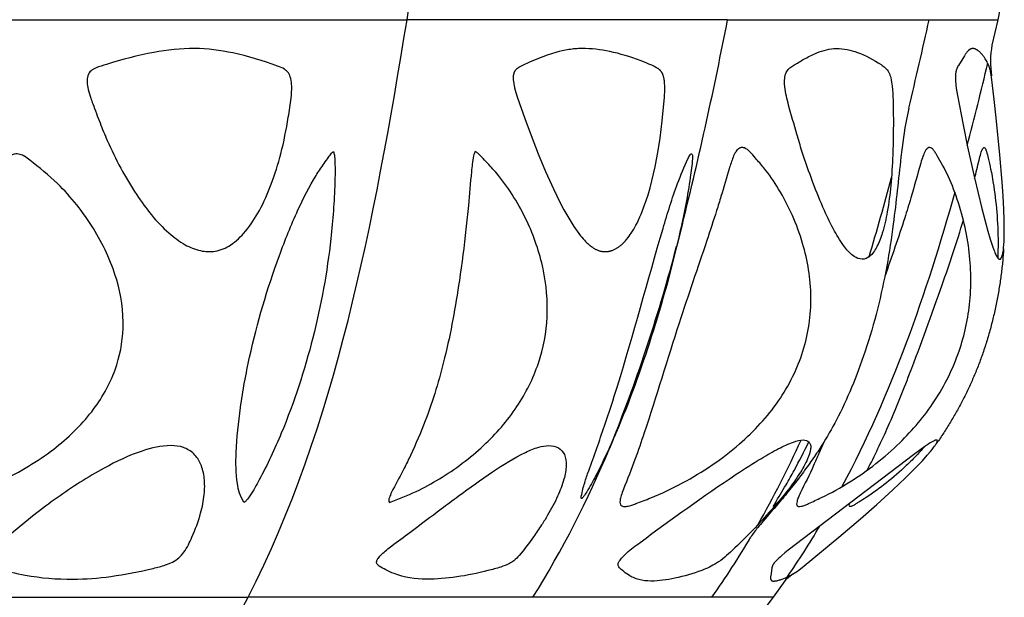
# Model space of a CAD drawing. Header units: millimetres. Extents: x 1250 to 1725, y 0 to 1655.
# Tile 47 of 256: x 1543 to 1596, y 246 to 276. Entities that reach past the tile are written whole.
import ezdxf

# ---------------------------------------------------------------- set-up
doc = ezdxf.new("R2010")
doc.units = ezdxf.units.MM
doc.header["$MEASUREMENT"] = 0
doc.layers.add('Crea2D$visibili$tangenti', color=7, linetype='Continuous', true_color=0x000000)

msp = doc.modelspace()

# ---------------------------------------------------------------- linework, layer by layer
at = {"layer": 'Crea2D$visibili$tangenti'}
for p, q in [((1595.937, 277.896), (1595.661, 276.492)), ((1541.63, 276.492), (1564.01, 276.492)), ((1581.183, 276.492), (1564.01, 276.492)), ((1581.183, 276.492), (1591.979, 276.492)), ((1591.979, 276.492), (1595.661, 276.492)), ((1595.661, 276.492), (1595.345, 275.129)), ((1578.775, 265.595), (1578.461, 264.349)), ((1575.049, 253.986), (1574.851, 253.518)), ((1584.248, 246.425), (1583.615, 245.533)), ((1535.607, 245.533), (1555.493, 245.533)), ((1570.751, 245.533), (1555.493, 245.533)), ((1580.343, 245.533), (1570.751, 245.533)), ((1583.615, 245.533), (1580.343, 245.533)), ((1583.615, 245.533), (1582.86, 244.521))]:
    msp.add_line(p, q, dxfattribs=at)
for points in [[(1573.379, 274.944), (1573.29, 274.943), (1573.202, 274.941), (1573.113, 274.936), (1573.025, 274.93), (1572.936, 274.922), (1572.848, 274.912), (1572.76, 274.901), (1572.673, 274.888), (1572.498, 274.858), (1572.325, 274.822), (1572.152, 274.781), (1571.981, 274.735), (1571.746, 274.666), (1571.514, 274.589), (1571.284, 274.506), (1571.056, 274.418), (1570.83, 274.324), (1570.606, 274.226), (1570.163, 274.019), (1570.092, 273.984), (1570.057, 273.966), (1570.023, 273.947), (1570.006, 273.937), (1569.989, 273.927), (1569.973, 273.917), (1569.957, 273.906), (1569.94, 273.895), (1569.925, 273.883), (1569.909, 273.871), (1569.894, 273.859), (1569.884, 273.85), (1569.874, 273.841), (1569.864, 273.832), (1569.855, 273.822), (1569.845, 273.813), (1569.836, 273.803), (1569.827, 273.793), (1569.818, 273.783), (1569.81, 273.772), (1569.802, 273.761), (1569.794, 273.751), (1569.786, 273.74), (1569.779, 273.728), (1569.772, 273.717), (1569.766, 273.705), (1569.759, 273.694), (1569.756, 273.686), (1569.752, 273.678), (1569.748, 273.671), (1569.745, 273.663), (1569.742, 273.655), (1569.739, 273.647), (1569.733, 273.631), (1569.728, 273.615), (1569.723, 273.598), (1569.719, 273.582), (1569.715, 273.565), (1569.712, 273.548), (1569.709, 273.531), (1569.706, 273.514), (1569.704, 273.497), (1569.702, 273.48), (1569.701, 273.463), (1569.699, 273.428), (1569.698, 273.407), (1569.698, 273.386), (1569.698, 273.343), (1569.7, 273.301), (1569.703, 273.258), (1569.707, 273.216), (1569.712, 273.174), (1569.724, 273.09), (1569.734, 273.028), (1569.746, 272.966), (1569.773, 272.842), (1569.804, 272.72), (1569.838, 272.598), (1569.913, 272.357), (1570.318, 271.198), (1570.653, 270.284), (1571.028, 269.306), (1571.424, 268.362), (1571.848, 267.43), (1572.217, 266.677), (1572.413, 266.306), (1572.618, 265.94), (1572.778, 265.675), (1572.946, 265.414), (1573.033, 265.286), (1573.123, 265.159), (1573.215, 265.035), (1573.311, 264.912), (1573.375, 264.832), (1573.441, 264.754), (1573.509, 264.678), (1573.578, 264.603), (1573.614, 264.567), (1573.65, 264.531), (1573.687, 264.496), (1573.725, 264.462), (1573.764, 264.428), (1573.803, 264.396), (1573.843, 264.364), (1573.884, 264.333), (1573.913, 264.312), (1573.943, 264.291), (1573.973, 264.271), (1574.003, 264.252), (1574.034, 264.233), (1574.065, 264.215), (1574.097, 264.198), (1574.129, 264.181), (1574.162, 264.166), (1574.194, 264.151), (1574.228, 264.137), (1574.261, 264.124), (1574.295, 264.112), (1574.329, 264.102), (1574.364, 264.092), (1574.399, 264.084), (1574.433, 264.077), (1574.468, 264.071), (1574.503, 264.066), (1574.538, 264.063), (1574.573, 264.06), (1574.609, 264.059), (1574.644, 264.059), (1574.679, 264.06), (1574.714, 264.063), (1574.749, 264.066), (1574.784, 264.071), (1574.802, 264.074), (1574.819, 264.077), (1574.836, 264.08), (1574.854, 264.084), (1574.871, 264.088), (1574.888, 264.093), (1574.905, 264.097), (1574.921, 264.102), (1574.938, 264.108), (1574.955, 264.113), (1574.992, 264.126), (1575.029, 264.139), (1575.065, 264.154), (1575.101, 264.17), (1575.137, 264.187), (1575.171, 264.205), (1575.206, 264.223), (1575.24, 264.243), (1575.273, 264.264), (1575.306, 264.285), (1575.338, 264.308), (1575.37, 264.331), (1575.401, 264.354), (1575.432, 264.379), (1575.462, 264.403), (1575.492, 264.429), (1575.53, 264.463), (1575.568, 264.499), (1575.605, 264.535), (1575.641, 264.571), (1575.676, 264.609), (1575.711, 264.647), (1575.745, 264.686), (1575.778, 264.725), (1575.843, 264.806), (1575.905, 264.889), (1575.964, 264.973), (1576.022, 265.059), (1576.088, 265.163), (1576.152, 265.269), (1576.214, 265.376), (1576.273, 265.484), (1576.33, 265.593), (1576.385, 265.704), (1576.488, 265.927), (1576.551, 266.071), (1576.61, 266.217), (1576.722, 266.51), (1576.825, 266.807), (1576.92, 267.107), (1577.029, 267.48), (1577.128, 267.855), (1577.219, 268.232), (1577.302, 268.61), (1577.377, 268.991), (1577.446, 269.373), (1577.565, 270.139), (1577.681, 271.077), (1577.801, 272.337), (1577.809, 272.469), (1577.814, 272.602), (1577.817, 272.734), (1577.817, 272.867), (1577.815, 272.968), (1577.81, 273.07), (1577.806, 273.121), (1577.802, 273.171), (1577.796, 273.222), (1577.789, 273.272), (1577.782, 273.313), (1577.774, 273.353), (1577.765, 273.393), (1577.754, 273.433), (1577.749, 273.453), (1577.743, 273.473), (1577.736, 273.492), (1577.729, 273.512), (1577.722, 273.531), (1577.715, 273.55), (1577.706, 273.569), (1577.698, 273.588), (1577.69, 273.605), (1577.682, 273.621), (1577.673, 273.637), (1577.664, 273.653), (1577.654, 273.669), (1577.645, 273.684), (1577.634, 273.7), (1577.624, 273.715), (1577.613, 273.729), (1577.601, 273.744), (1577.59, 273.757), (1577.577, 273.771), (1577.565, 273.784), (1577.552, 273.797), (1577.538, 273.809), (1577.525, 273.821), (1577.514, 273.83), (1577.504, 273.838), (1577.493, 273.845), (1577.483, 273.853), (1577.461, 273.868), (1577.438, 273.882), (1577.415, 273.895), (1577.392, 273.909), (1577.345, 273.934), (1577.231, 273.992), (1577.117, 274.047), (1576.966, 274.115), (1576.812, 274.18), (1576.5, 274.302), (1576.098, 274.445), (1575.895, 274.512), (1575.691, 274.576), (1575.487, 274.635), (1575.281, 274.69), (1575.074, 274.741), (1574.866, 274.787), (1574.682, 274.823), (1574.497, 274.854), (1574.312, 274.882), (1574.126, 274.904), (1573.94, 274.922), (1573.753, 274.934), (1573.566, 274.942)], [(1594.31, 274.944), (1594.305, 274.944), (1594.299, 274.944), (1594.294, 274.943), (1594.288, 274.943), (1594.283, 274.942), (1594.278, 274.942), (1594.272, 274.941), (1594.267, 274.94), (1594.261, 274.939), (1594.256, 274.938), (1594.251, 274.937), (1594.246, 274.935), (1594.24, 274.934), (1594.235, 274.932), (1594.23, 274.931), (1594.225, 274.929), (1594.22, 274.927), (1594.215, 274.925), (1594.205, 274.921), (1594.195, 274.916), (1594.185, 274.912), (1594.175, 274.906), (1594.166, 274.901), (1594.156, 274.895), (1594.147, 274.889), (1594.136, 274.882), (1594.126, 274.874), (1594.116, 274.866), (1594.105, 274.858), (1594.095, 274.85), (1594.086, 274.841), (1594.076, 274.832), (1594.067, 274.823), (1594.058, 274.813), (1594.049, 274.804), (1594.031, 274.784), (1594.014, 274.764), (1593.998, 274.744), (1593.974, 274.713), (1593.951, 274.682), (1593.929, 274.65), (1593.907, 274.618), (1593.865, 274.553), (1593.545, 274.032), (1593.522, 273.993), (1593.501, 273.955), (1593.491, 273.935), (1593.481, 273.915), (1593.471, 273.895), (1593.463, 273.875), (1593.454, 273.852), (1593.445, 273.829), (1593.438, 273.806), (1593.431, 273.783), (1593.424, 273.759), (1593.419, 273.736), (1593.414, 273.712), (1593.409, 273.688), (1593.405, 273.664), (1593.401, 273.639), (1593.398, 273.615), (1593.396, 273.59), (1593.391, 273.541), (1593.388, 273.492), (1593.387, 273.45), (1593.386, 273.408), (1593.386, 273.324), (1593.389, 273.24), (1593.395, 273.156), (1593.402, 273.073), (1593.411, 272.989), (1593.432, 272.823), (1593.494, 272.427), (1593.796, 270.85), (1594.04, 269.67), (1594.404, 268.02), (1594.8, 266.376), (1595.123, 265.164), (1595.251, 264.726), (1595.319, 264.509), (1595.392, 264.293), (1595.444, 264.15), (1595.472, 264.08), (1595.501, 264.011), (1595.524, 263.958), (1595.549, 263.906), (1595.576, 263.854), (1595.604, 263.803), (1595.618, 263.778), (1595.626, 263.766), (1595.634, 263.754), (1595.642, 263.743), (1595.646, 263.737), (1595.65, 263.731), (1595.654, 263.726), (1595.659, 263.72), (1595.663, 263.715), (1595.668, 263.71), (1595.673, 263.705), (1595.677, 263.7), (1595.682, 263.696), (1595.687, 263.691), (1595.693, 263.687), (1595.695, 263.685), (1595.698, 263.683), (1595.701, 263.681), (1595.703, 263.679), (1595.706, 263.677), (1595.709, 263.675), (1595.712, 263.674), (1595.715, 263.672), (1595.718, 263.67), (1595.721, 263.669), (1595.724, 263.667), (1595.727, 263.666), (1595.73, 263.664), (1595.733, 263.663), (1595.736, 263.661), (1595.74, 263.66), (1595.743, 263.659), (1595.746, 263.658), (1595.75, 263.657), (1595.753, 263.656), (1595.757, 263.655), (1595.76, 263.654), (1595.762, 263.654), (1595.763, 263.654), (1595.765, 263.655), (1595.767, 263.655), (1595.768, 263.655), (1595.77, 263.655), (1595.772, 263.656), (1595.773, 263.656), (1595.775, 263.656), (1595.776, 263.657), (1595.778, 263.657), (1595.779, 263.658), (1595.781, 263.658), (1595.782, 263.659), (1595.784, 263.659), (1595.785, 263.66), (1595.787, 263.661), (1595.788, 263.661), (1595.79, 263.662), (1595.791, 263.663), (1595.792, 263.663), (1595.794, 263.664), (1595.795, 263.665), (1595.796, 263.666), (1595.798, 263.667), (1595.799, 263.668), (1595.802, 263.669), (1595.804, 263.671), (1595.807, 263.673), (1595.809, 263.675), (1595.811, 263.677), (1595.814, 263.679), (1595.816, 263.682), (1595.818, 263.684), (1595.82, 263.686), (1595.822, 263.689), (1595.824, 263.691), (1595.826, 263.694), (1595.828, 263.696), (1595.832, 263.701), (1595.836, 263.707), (1595.839, 263.712), (1595.845, 263.721), (1595.85, 263.73), (1595.855, 263.739), (1595.86, 263.749), (1595.864, 263.758), (1595.869, 263.768), (1595.873, 263.778), (1595.877, 263.788), (1595.88, 263.797), (1595.884, 263.807), (1595.89, 263.828), (1595.896, 263.848), (1595.91, 263.902), (1595.918, 263.936), (1595.932, 264.004), (1595.944, 264.073), (1595.954, 264.142), (1595.962, 264.211), (1595.969, 264.281), (1595.981, 264.42), (1595.992, 264.615), (1596, 264.81), (1596.006, 265.199), (1595.999, 265.76), (1595.979, 266.321), (1595.94, 267.052), (1595.89, 267.783), (1595.766, 269.243), (1595.571, 271.226), (1595.463, 272.217), (1595.318, 273.418), (1595.303, 273.523), (1595.285, 273.629), (1595.274, 273.692), (1595.26, 273.754), (1595.246, 273.817), (1595.238, 273.848), (1595.229, 273.878), (1595.22, 273.909), (1595.21, 273.938), (1595.2, 273.968), (1595.189, 273.998), (1595.166, 274.056), (1595.14, 274.114), (1595.113, 274.17), (1595.085, 274.227), (1595.054, 274.282), (1595.023, 274.337), (1594.985, 274.399), (1594.945, 274.459), (1594.924, 274.489), (1594.903, 274.519), (1594.881, 274.548), (1594.859, 274.576), (1594.836, 274.605), (1594.812, 274.632), (1594.788, 274.659), (1594.764, 274.686), (1594.738, 274.712), (1594.712, 274.737), (1594.686, 274.761), (1594.658, 274.785), (1594.636, 274.804), (1594.614, 274.821), (1594.591, 274.839), (1594.579, 274.847), (1594.567, 274.855), (1594.555, 274.863), (1594.543, 274.87), (1594.531, 274.877), (1594.518, 274.884), (1594.506, 274.891), (1594.493, 274.898), (1594.48, 274.904), (1594.467, 274.91), (1594.458, 274.913), (1594.448, 274.917), (1594.439, 274.921), (1594.429, 274.924), (1594.419, 274.927), (1594.41, 274.93), (1594.4, 274.932), (1594.39, 274.935), (1594.38, 274.937), (1594.37, 274.939), (1594.36, 274.94), (1594.35, 274.942), (1594.34, 274.943), (1594.33, 274.943), (1594.32, 274.944)], [(1583.646, 246.405), (1583.663, 246.405), (1583.68, 246.406), (1583.697, 246.407), (1583.714, 246.409), (1583.731, 246.411), (1583.748, 246.413), (1583.782, 246.418), (1583.816, 246.424), (1583.849, 246.432), (1583.882, 246.44), (1583.916, 246.449), (1583.962, 246.463), (1584.008, 246.477), (1584.054, 246.493), (1584.099, 246.51), (1584.189, 246.546), (1584.278, 246.584), (1584.375, 246.628), (1584.47, 246.674), (1584.565, 246.722), (1584.658, 246.772), (1584.75, 246.825), (1584.841, 246.88), (1584.929, 246.938), (1585.016, 246.999), (1585.086, 247.053), (1585.293, 247.22), (1587.145, 248.761), (1588.305, 249.746), (1589.181, 250.516), (1590.043, 251.302), (1590.705, 251.929), (1591.349, 252.573), (1591.618, 252.857), (1591.879, 253.148), (1592.054, 253.354), (1592.139, 253.459), (1592.221, 253.564), (1592.272, 253.633), (1592.297, 253.667), (1592.32, 253.703), (1592.332, 253.721), (1592.343, 253.739), (1592.354, 253.758), (1592.365, 253.777), (1592.375, 253.796), (1592.385, 253.816), (1592.394, 253.836), (1592.403, 253.857), (1592.407, 253.865), (1592.41, 253.874), (1592.413, 253.882), (1592.415, 253.887), (1592.416, 253.891), (1592.417, 253.895), (1592.418, 253.899), (1592.418, 253.901), (1592.419, 253.903), (1592.419, 253.905), (1592.42, 253.907), (1592.42, 253.909), (1592.42, 253.911), (1592.42, 253.913), (1592.42, 253.915), (1592.42, 253.917), (1592.42, 253.919), (1592.42, 253.921), (1592.42, 253.922), (1592.42, 253.924), (1592.42, 253.925), (1592.42, 253.926), (1592.42, 253.927), (1592.42, 253.928), (1592.42, 253.929), (1592.419, 253.93), (1592.419, 253.93), (1592.419, 253.931), (1592.419, 253.932), (1592.419, 253.933), (1592.418, 253.934), (1592.418, 253.935), (1592.418, 253.935), (1592.417, 253.936), (1592.417, 253.937), (1592.417, 253.938), (1592.416, 253.939), (1592.416, 253.939), (1592.416, 253.94), (1592.415, 253.941), (1592.415, 253.942), (1592.414, 253.943), (1592.414, 253.943), (1592.413, 253.944), (1592.413, 253.945), (1592.412, 253.946), (1592.412, 253.946), (1592.411, 253.947), (1592.41, 253.948), (1592.41, 253.948), (1592.409, 253.949), (1592.408, 253.95), (1592.408, 253.95), (1592.407, 253.951), (1592.406, 253.952), (1592.406, 253.952), (1592.405, 253.953), (1592.404, 253.954), (1592.403, 253.954), (1592.402, 253.955), (1592.401, 253.955), (1592.401, 253.956), (1592.4, 253.956), (1592.399, 253.957), (1592.398, 253.958), (1592.397, 253.958), (1592.396, 253.959), (1592.395, 253.959), (1592.392, 253.96), (1592.39, 253.961), (1592.388, 253.962), (1592.385, 253.963), (1592.383, 253.964), (1592.38, 253.964), (1592.377, 253.965), (1592.373, 253.965), (1592.369, 253.964), (1592.364, 253.964), (1592.36, 253.963), (1592.352, 253.962), (1592.343, 253.96), (1592.335, 253.958), (1592.327, 253.955), (1592.319, 253.953), (1592.311, 253.95), (1592.303, 253.947), (1592.295, 253.944), (1592.279, 253.938), (1592.264, 253.931), (1592.248, 253.924), (1592.212, 253.906), (1592.176, 253.887), (1592.141, 253.867), (1592.106, 253.847), (1592.037, 253.805), (1591.969, 253.762), (1591.756, 253.619), (1591.546, 253.472), (1591.133, 253.167), (1584.419, 248.052), (1584.249, 247.914), (1584.082, 247.773), (1583.992, 247.693), (1583.904, 247.611), (1583.818, 247.526), (1583.777, 247.483), (1583.736, 247.438), (1583.71, 247.409), (1583.685, 247.38), (1583.673, 247.364), (1583.662, 247.349), (1583.65, 247.334), (1583.639, 247.318), (1583.629, 247.302), (1583.619, 247.286), (1583.609, 247.27), (1583.605, 247.261), (1583.6, 247.253), (1583.596, 247.245), (1583.592, 247.236), (1583.588, 247.227), (1583.584, 247.219), (1583.581, 247.21), (1583.577, 247.201), (1583.574, 247.192), (1583.571, 247.183), (1583.567, 247.169), (1583.563, 247.155), (1583.559, 247.14), (1583.556, 247.126), (1583.551, 247.097), (1583.493, 246.693), (1583.487, 246.653), (1583.485, 246.633), (1583.483, 246.612), (1583.482, 246.602), (1583.482, 246.592), (1583.481, 246.582), (1583.481, 246.572), (1583.482, 246.562), (1583.482, 246.552), (1583.483, 246.542), (1583.484, 246.537), (1583.485, 246.532), (1583.486, 246.525), (1583.487, 246.519), (1583.488, 246.512), (1583.49, 246.505), (1583.492, 246.499), (1583.493, 246.496), (1583.494, 246.493), (1583.495, 246.489), (1583.496, 246.486), (1583.497, 246.483), (1583.499, 246.48), (1583.5, 246.477), (1583.502, 246.474), (1583.503, 246.471), (1583.505, 246.468), (1583.506, 246.466), (1583.508, 246.463), (1583.509, 246.46), (1583.511, 246.458), (1583.513, 246.455), (1583.515, 246.452), (1583.517, 246.45), (1583.519, 246.447), (1583.521, 246.445), (1583.524, 246.443), (1583.526, 246.441), (1583.528, 246.439), (1583.53, 246.437), (1583.531, 246.436), (1583.533, 246.435), (1583.534, 246.434), (1583.536, 246.433), (1583.537, 246.432), (1583.539, 246.431), (1583.54, 246.43), (1583.544, 246.428), (1583.547, 246.426), (1583.551, 246.424), (1583.554, 246.422), (1583.558, 246.42), (1583.561, 246.419), (1583.565, 246.418), (1583.569, 246.416), (1583.573, 246.415), (1583.577, 246.414), (1583.58, 246.413), (1583.584, 246.412), (1583.588, 246.411), (1583.592, 246.41), (1583.596, 246.409), (1583.6, 246.408), (1583.608, 246.407), (1583.616, 246.406), (1583.624, 246.406), (1583.631, 246.405), (1583.639, 246.405)]]:
    msp.add_lwpolyline(points, close=True, dxfattribs=at)
for centre, radius, start, end in [((1410.743, 298.265), 154.806, 351.91482, 4.2267), ((1374.052, 316.561), 210.971, 346.02023, 349.05152), ((1306, 339.639), 292.868, 346.59589, 347.54843), ((1600.418, 274.225), 5.152, 169.8964, 188.3747), ((1392.287, 321.993), 208.395, 345.47834, 346.73091), ((1608.819, 267.698), 18.381, 167.2752, 173.9284), ((1472.214, 298.919), 121.728, 343.22593, 345.30473), ((1495.574, 285.846), 85.619, 338.15517, 345.46061), ((1533.802, 277.27), 56.364, 330.3942, 335.5678), ((1525.192, 273.974), 53.708, 328.0252, 337.6119), ((1587.806, 250.489), 0.121, 140.9985, 226.5073), ((1543.885, 274.344), 49.078, 325.6267, 329.388), ((1541.021, 273.151), 48.052, 324.9183, 329.4926)]:
    msp.add_arc(centre, radius, start, end, dxfattribs=at)
for points in [[(1555.493, 245.533), (1560.177, 254.632), (1562.256, 265.696), (1564.01, 276.492)], [(1593.353, 267.248), (1591.832, 261.796), (1589.957, 256.439), (1587.31, 251.466)], [(1538.841, 222.101), (1545.548, 228.008), (1550.824, 236.63), (1555.493, 245.533)]]:
    msp.add_open_spline(points, degree=3, dxfattribs=at)
for points, knots in [([(1552.63, 274.944), (1553.319, 274.945), (1554.832, 274.732), (1556.424, 274.257), (1557.422, 273.877), (1557.683, 273.643), (1557.805, 273.312), (1557.847, 272.854), (1557.794, 272.157), (1557.601, 270.95), (1557.315, 269.39), (1556.776, 267.718), (1556.171, 266.308), (1555.44, 265.192), (1554.651, 264.397), (1553.776, 264.025), (1553.199, 264.055), (1552.941, 264.113), (1552.654, 264.174), (1552.048, 264.427), (1550.805, 265.365), (1549.34, 267.242), (1548.237, 269.306), (1547.545, 270.984), (1547.271, 271.741), (1547.045, 272.336), (1546.933, 272.724), (1546.858, 273.131), (1546.881, 273.493), (1547.059, 273.779), (1547.439, 273.952), (1548.553, 274.3), (1550.294, 274.779), (1551.896, 274.949), (1552.63, 274.944)], [0, 0, 0, 0, 2.062421, 4.569251, 4.971755, 5.26553, 5.586453, 6.012632, 6.641527, 7.679057, 9.680232, 11.395057, 12.93554, 14.278227, 15.376554, 16.265427, 17.063727, 17.063727, 17.063727, 17.940622, 19.018495, 21.70263, 25.025489, 26.032419, 27.139062, 27.445651, 27.94003, 28.348518, 28.684408, 29.010051, 29.317868, 29.908001, 32.520727, 34.7209, 34.7209, 34.7209, 34.7209]), ([(1587.015, 274.944), (1586.654, 274.944), (1586.074, 274.793), (1585.355, 274.425), (1584.895, 274.155), (1584.565, 273.952), (1584.37, 273.781), (1584.207, 273.42), (1584.239, 272.771), (1584.495, 271.715), (1584.83, 270.568), (1585.238, 269.181), (1585.728, 267.809), (1586.296, 266.377), (1586.87, 265.211), (1587.377, 264.366), (1587.873, 263.819), (1588.235, 263.655), (1588.389, 263.654), (1588.536, 263.652), (1588.872, 263.815), (1589.223, 264.35), (1589.526, 265.167), (1589.771, 266.279), (1589.946, 267.679), (1590.056, 269.424), (1590.067, 271.198), (1590.049, 272.578), (1589.954, 273.274), (1589.88, 273.518), (1589.802, 273.715), (1589.641, 273.917), (1589.088, 274.303), (1588.247, 274.76), (1587.399, 274.946), (1587.015, 274.944)], [0, 0, 0, 0, 1.078226, 1.773335, 2.420589, 2.677575, 2.93588, 3.187008, 3.845156, 4.840627, 6.462681, 7.414922, 9.186475, 10.823898, 12.043183, 13.076873, 13.779423, 14.233617, 14.233617, 14.233617, 14.665788, 15.304943, 16.112493, 17.284799, 18.705668, 20.34749, 22.525303, 24.029013, 24.482806, 24.629811, 24.790541, 25.115908, 25.389455, 26.816981, 27.96273, 27.96273, 27.96273, 27.96273]), ([(1585.22, 258.724), (1585.519, 259.664), (1585.792, 261.624), (1585.302, 264.632), (1584.277, 266.927), (1583.289, 268.382), (1582.725, 269.009), (1582.408, 269.395), (1582.154, 269.614), (1581.914, 269.659), (1581.737, 269.569), (1581.593, 269.382), (1581.426, 269.017), (1581.181, 268.218), (1580.902, 267.26), (1580.507, 265.976), (1579.765, 263.711), (1578.387, 259.766), (1577.227, 255.816), (1576.211, 252.855), (1575.769, 251.747), (1575.487, 251.018), (1575.419, 250.755), (1575.411, 250.567), (1575.479, 250.436), (1575.567, 250.407), (1575.61, 250.402)], [0, 0, 0, 0, 2.958372, 5.862072, 9.056957, 10.440255, 11.131076, 11.578235, 11.943867, 12.121087, 12.279376, 12.511658, 12.82616, 13.476793, 15.018773, 15.8201, 17.506648, 22.169708, 28.353197, 29.853057, 31.558157, 31.930965, 32.200411, 32.368917, 32.488241, 32.622577, 32.622577, 32.622577, 32.622577]), ([(1590.537, 269.643), (1590.511, 269.472), (1590.347, 268.105), (1590.14, 265.977), (1589.609, 262.482), (1589.05, 260.214), (1588.555, 258.724), (1588.101, 257.354), (1587.582, 256.131), (1586.758, 254.558), (1586.5, 254.111), (1586.084, 253.449), (1585.933, 253.22), (1585.784, 253.003)], [0, 0, 0, 0, 0.518533, 4.12916, 6.412297, 11.121628, 11.121628, 11.121628, 11.436243, 11.436243, 11.579591, 11.579591, 11.662357, 11.662357, 11.662357, 11.662357]), ([(1593.58, 258.724), (1593.879, 259.588), (1594.281, 261.475), (1594.189, 264.453), (1593.544, 266.902), (1592.847, 268.46), (1592.474, 269.076), (1592.34, 269.322), (1592.258, 269.452), (1592.177, 269.557), (1592.07, 269.637), (1591.954, 269.652), (1591.843, 269.569), (1591.74, 269.405), (1591.632, 269.145), (1591.385, 268.311), (1591.086, 267.202), (1590.457, 265.168), (1589.972, 263.766), (1589.601, 262.722)], [0, 0, 0, 0, 2.744112, 5.745299, 8.875532, 10.294081, 10.859629, 11.030663, 11.136473, 11.318805, 11.428089, 11.528391, 11.652456, 11.818751, 12.113169, 12.490043, 14.431847, 15.554463, 18.879366, 18.879366, 18.879366, 18.879366]), ([(1594.415, 267.975), (1594.497, 268.303), (1594.599, 268.752), (1594.735, 269.29), (1594.813, 269.516), (1594.882, 269.631), (1594.951, 269.65), (1595.01, 269.562), (1595.071, 269.367), (1595.156, 268.994), (1595.347, 268.186), (1595.623, 266.411), (1595.7, 264.816), (1595.654, 263.728)], [0, 0, 0, 0, 1.015083, 1.381605, 1.662748, 1.733289, 1.77538, 1.855097, 2.024175, 2.394256, 2.9992, 4.51411, 7.778202, 7.778202, 7.778202, 7.778202]), ([(1539.457, 250.836), (1539.388, 250.841), (1539.256, 250.877), (1539.114, 251.039), (1539.06, 251.278), (1539.072, 251.645), (1539.311, 253.34), (1539.604, 255.69), (1540.015, 258.528), (1540.391, 260.561), (1541.04, 263.438), (1541.71, 265.921), (1542.224, 267.946), (1542.388, 268.513), (1542.532, 268.879), (1542.705, 269.178), (1542.986, 269.323), (1543.268, 269.291), (1543.55, 269.167), (1544.221, 268.64), (1544.824, 268.162), (1545.291, 267.707), (1546.023, 266.986), (1547.286, 265.398), (1548.544, 262.741), (1548.948, 260.09), (1548.461, 257.584), (1547.161, 255.326), (1545.042, 253.3), (1542.981, 252.077), (1541.258, 251.339), (1540.314, 251.018), (1539.681, 250.811), (1539.457, 250.836)], [0, 0, 0, 0, 0.209873, 0.391397, 0.626519, 0.926317, 1.492892, 5.75953, 8.033559, 10.095517, 11.958404, 16.880869, 17.808247, 18.227747, 18.651029, 18.988315, 19.244753, 19.55836, 19.814351, 20.161076, 22.117763, 22.117763, 22.117763, 25.197455, 28.168778, 30.864928, 33.135571, 35.718342, 38.583714, 41.862857, 42.867916, 44.201438, 44.857654, 44.857654, 44.857654, 44.857654]), ([(1555.271, 250.609), (1555.189, 250.775), (1555.02, 251.1), (1554.839, 252.004), (1554.835, 253.546), (1555.071, 255.813), (1555.721, 259.373), (1556.776, 262.917), (1558.057, 266.141), (1558.775, 267.547), (1559.138, 268.141), (1559.201, 268.247), (1559.425, 268.574), (1559.698, 268.975), (1559.936, 269.305), (1560.029, 269.401), (1560.066, 269.427)], [0, 0, 0, 0, 0.558399, 1.088437, 2.749679, 5.171651, 7.921372, 13.598249, 16.237404, 18.325734, 18.325734, 18.325734, 18.694269, 19.517472, 19.779932, 19.915261, 19.915261, 19.915261, 19.915261]), ([(1560.066, 269.427), (1560.093, 269.363), (1560.129, 269.18), (1560.164, 268.615), (1560.14, 267.125), (1559.911, 263.951), (1559.086, 259.422), (1557.68, 255.113), (1556.391, 252.348), (1555.733, 251.17), (1555.446, 250.763), (1555.326, 250.646), (1555.271, 250.609)], [0, 0, 0, 0, 0.209368, 0.555067, 1.698229, 4.67861, 10.091758, 15.481484, 18.239986, 19.233653, 19.528317, 19.730228, 19.730228, 19.730228, 19.730228]), ([(1567.662, 269.427), (1567.644, 269.402), (1567.609, 269.326), (1567.547, 269.101), (1567.502, 268.764), (1567.414, 267.876), (1567.323, 266.712), (1567.118, 264.768), (1566.773, 262.031), (1566.151, 258.573), (1565.211, 255.448), (1564.379, 253.515), (1563.786, 252.292), (1563.404, 251.596), (1563.118, 251.031), (1563.024, 250.797), (1563.028, 250.647), (1563.067, 250.609)], [0, 0, 0, 0, 0.092393, 0.25031, 0.69653, 1.111234, 2.927868, 4.197539, 6.977052, 11.203671, 14.726914, 16.746601, 17.508202, 18.806566, 19.12738, 19.407857, 19.559294, 19.559294, 19.559294, 19.559294]), ([(1563.067, 250.609), (1563.547, 250.796), (1564.469, 251.161), (1566.206, 252.115), (1568.128, 253.543), (1569.961, 255.65), (1571.155, 258.022), (1571.635, 260.576), (1571.394, 263.204), (1570.497, 265.795), (1569.512, 267.395), (1568.91, 268.141), (1568.816, 268.26), (1568.516, 268.587), (1568.148, 268.989), (1567.835, 269.308), (1567.711, 269.403), (1567.662, 269.427)], [0, 0, 0, 0, 1.548553, 2.968162, 5.938735, 8.696335, 11.289957, 13.835832, 16.412232, 19.139037, 22.013005, 22.013005, 22.013005, 22.466352, 23.345687, 23.64614, 23.809457, 23.809457, 23.809457, 23.809457]), ([(1573.374, 250.836), (1573.387, 250.842), (1573.421, 250.871), (1573.512, 250.985), (1573.761, 251.377), (1574.365, 252.501), (1575.643, 255.226), (1577.201, 259.606), (1578.484, 264.198), (1579.106, 267.41), (1579.288, 268.761), (1579.308, 269.189), (1579.279, 269.3), (1579.21, 269.298), (1579.136, 269.206), (1578.894, 268.676), (1578.675, 268.158), (1578.504, 267.707), (1578.207, 266.918), (1577.111, 263.305), (1575.959, 258.932), (1574.573, 254.618), (1573.947, 252.908), (1573.554, 251.777), (1573.425, 251.318), (1573.367, 251.042), (1573.333, 250.875), (1573.348, 250.828), (1573.371, 250.833), (1573.374, 250.836)], [0, 0, 0, 0, 0.042881, 0.133741, 0.436121, 1.435954, 3.960055, 9.459529, 15.363049, 18.260524, 19.26272, 19.454389, 19.544875, 19.57933, 19.643967, 19.882105, 21.329829, 21.329829, 21.329829, 23.855889, 32.656931, 34.890886, 37.444623, 38.122578, 38.482499, 38.873083, 38.969441, 38.992556, 39.013192, 39.013192, 39.013192, 39.013192]), ([(1588.66, 252.351), (1588.862, 252.733), (1589.247, 253.51), (1590.032, 255.221), (1591.193, 258.14), (1592.536, 261.827), (1593.469, 264.584), (1593.814, 265.753)], [0, 0, 0, 0, 1.29486, 2.603877, 5.643695, 10.717972, 14.37454, 14.37454, 14.37454, 14.37454]), ([(1575.61, 250.402), (1575.672, 250.393), (1575.822, 250.41), (1576.044, 250.466), (1576.462, 250.631), (1577.392, 250.975), (1579.335, 251.897), (1581.759, 253.526), (1583.997, 255.939), (1584.923, 257.776), (1585.22, 258.724)], [0, 0, 0, 0, 0.185396, 0.453769, 0.682209, 1.535371, 3.425637, 7.127723, 10.245236, 13.224909, 13.224909, 13.224909, 13.224909]), ([(1584.985, 250.402), (1585.032, 250.393), (1585.15, 250.412), (1585.327, 250.469), (1585.687, 250.637), (1586.51, 251.004), (1588.231, 251.971), (1590.369, 253.623), (1592.377, 256.011), (1593.258, 257.786), (1593.58, 258.724)], [0, 0, 0, 0, 0.140394, 0.360097, 0.554214, 1.331331, 3.061401, 6.471553, 9.392161, 12.366974, 12.366974, 12.366974, 12.366974]), ([(1577.079, 246.405), (1577.51, 246.402), (1578.434, 246.544), (1579.613, 246.876), (1580.677, 247.355), (1581.552, 248.146), (1582.524, 249.112), (1583.529, 250.196), (1584.371, 251.204), (1585.026, 252.112), (1585.443, 252.842), (1585.633, 253.371), (1585.642, 253.689), (1585.537, 253.921), (1585.345, 253.967), (1585.237, 253.965), (1585.058, 253.961), (1584.602, 253.838), (1583.858, 253.485), (1582.839, 252.895), (1580.319, 251.283), (1577.939, 249.549), (1575.919, 248.047), (1575.556, 247.7), (1575.389, 247.505), (1575.298, 247.32), (1575.362, 247.127), (1575.578, 246.951), (1575.913, 246.682), (1576.434, 246.446), (1576.861, 246.406), (1577.079, 246.405)], [0, 0, 0, 0, 1.287346, 2.796505, 3.671187, 4.765414, 6.302488, 7.797252, 9.189054, 10.247039, 11.150401, 11.709035, 11.918416, 12.093466, 12.432622, 12.432622, 12.432622, 12.965558, 13.841073, 14.898928, 16.495498, 22.810815, 23.730895, 24.047912, 24.312235, 24.504421, 24.636195, 24.897201, 25.3229, 25.93121, 26.589428, 26.589428, 26.589428, 26.589428]), ([(1583.638, 250.402), (1583.637, 250.408), (1583.644, 250.424), (1583.666, 250.475), (1583.89, 250.857), (1584.271, 251.476), (1584.89, 252.577), (1585.285, 253.351), (1585.532, 253.869)], [0, 0, 0, 0, 0.017576, 0.052102, 0.166381, 1.345329, 2.232175, 3.954076, 3.954076, 3.954076, 3.954076]), ([(1586.352, 253.878), (1586.263, 253.663), (1586.078, 253.236), (1585.667, 252.308), (1585.275, 251.533), (1584.971, 250.892), (1584.905, 250.696), (1584.874, 250.547), (1584.897, 250.436), (1584.958, 250.405), (1584.985, 250.402)], [0, 0, 0, 0, 0.698511, 1.395445, 3.044184, 3.303081, 3.524668, 3.661775, 3.762275, 3.844432, 3.844432, 3.844432, 3.844432]), ([(1551.367, 253.663), (1551.592, 253.664), (1552.039, 253.611), (1552.626, 253.256), (1553.011, 252.654), (1553.184, 251.89), (1553.171, 250.992), (1552.955, 249.919), (1552.559, 248.893), (1552.126, 247.954), (1551.591, 247.454), (1550.991, 247.231), (1549.893, 246.946), (1548.239, 246.628), (1546.788, 246.506), (1546.105, 246.505), (1545.253, 246.501), (1543.874, 246.612), (1542.387, 246.976), (1541.683, 247.183), (1541.462, 247.284), (1541.357, 247.34), (1541.311, 247.43), (1541.368, 247.55), (1541.451, 247.687), (1541.647, 247.918), (1542.1, 248.336), (1543.299, 249.383), (1545.199, 250.878), (1547.542, 252.385), (1549.587, 253.366), (1550.837, 253.663), (1551.367, 253.663)], [0, 0, 0, 0, 0.673126, 1.337428, 1.991725, 2.781588, 3.656168, 4.680309, 6.044385, 6.956806, 7.768465, 8.176747, 8.862647, 11.174008, 13.223193, 13.223193, 13.223193, 15.779867, 17.353082, 17.807098, 17.983548, 18.078418, 18.162437, 18.269809, 18.438015, 18.670602, 19.155381, 20.300534, 23.437693, 26.407319, 28.642191, 30.224761, 30.224761, 30.224761, 30.224761]), ([(1571.596, 253.663), (1571.415, 253.664), (1570.985, 253.581), (1569.953, 253.145), (1568.529, 252.231), (1567.053, 251.181), (1565.583, 250.086), (1564.402, 249.187), (1563.322, 248.393), (1562.749, 247.945), (1562.494, 247.67), (1562.386, 247.508), (1562.365, 247.326), (1562.579, 247.159), (1562.889, 246.988), (1563.703, 246.618), (1564.462, 246.502), (1565.051, 246.505), (1565.594, 246.503), (1566.703, 246.597), (1568.025, 246.87), (1568.963, 247.13), (1569.44, 247.29), (1569.774, 247.512), (1570.221, 247.987), (1570.692, 248.644), (1571.195, 249.365), (1571.643, 250.083), (1572.07, 250.89), (1572.424, 251.79), (1572.567, 252.553), (1572.502, 253.174), (1572.137, 253.61), (1571.774, 253.664), (1571.596, 253.663)], [0, 0, 0, 0, 0.540787, 1.302891, 3.349884, 5.604541, 6.742184, 8.845102, 10.058247, 10.762274, 11.026952, 11.178971, 11.347415, 11.532182, 11.94075, 12.430416, 14.200857, 14.200857, 14.200857, 15.830434, 17.531192, 18.244898, 18.750866, 19.034471, 19.441854, 20.692463, 21.466431, 22.074561, 23.233764, 24.199521, 24.969342, 25.550645, 26.032959, 26.58006, 26.58006, 26.58006, 26.58006]), ([(1591.725, 253.598), (1591.568, 253.42), (1591.252, 253.078), (1590.586, 252.419), (1589.719, 251.667), (1588.85, 251.031), (1588.285, 250.684), (1588.062, 250.54), (1587.932, 250.461), (1587.823, 250.408), (1587.752, 250.393), (1587.723, 250.402)], [0, 0, 0, 0, 0.711718, 1.395996, 2.812914, 4.152343, 4.621627, 4.800685, 4.949681, 5.076815, 5.164058, 5.164058, 5.164058, 5.164058]), ([(1585.782, 253.005), (1585.606, 252.749), (1585.245, 252.241), (1584.661, 251.482), (1583.939, 250.598), (1583.303, 249.869), (1582.756, 249.22), (1582.534, 248.942), (1582.42, 248.757)], [0, 0, 0, 0, 0.929986, 1.869037, 2.874197, 4.353166, 4.770536, 5.420304, 5.420304, 5.420304, 5.420304]), ([(1584.021, 250.791), (1583.966, 250.732), (1583.913, 250.674), (1583.77, 250.517), (1583.641, 250.37), (1583.638, 250.402)], [1.8970414, 1.8970414, 1.8970414, 1.8970414, 1.9367196, 1.9367196, 2, 2, 2, 2]), ([(1584.798, 246.85), (1584.753, 246.819), (1584.713, 246.791), (1584.446, 246.604), (1584.353, 246.526), (1584.257, 246.44), (1584.248, 246.425), (1584.248, 246.425)], [41.138157, 41.138157, 41.138157, 41.138157, 41.634252, 41.634252, 44.771534, 44.771534, 47.924867, 47.924867, 47.924867, 47.924867])]:
    msp.add_open_spline(points, degree=3, knots=knots, dxfattribs=at)
msp.add_rational_spline([(1595.968, 264.205), (1595.783, 261.297), (1594.831, 258.543), (1593.935, 255.998), (1592.383, 253.791)], [1, 0.99094653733, 1, 0.990581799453, 1], degree=2, knots=[0, 0, 0, 5.792133, 5.792133, 11.154644, 11.154644, 11.154644], dxfattribs=at)

doc.saveas('drawing.dxf')
